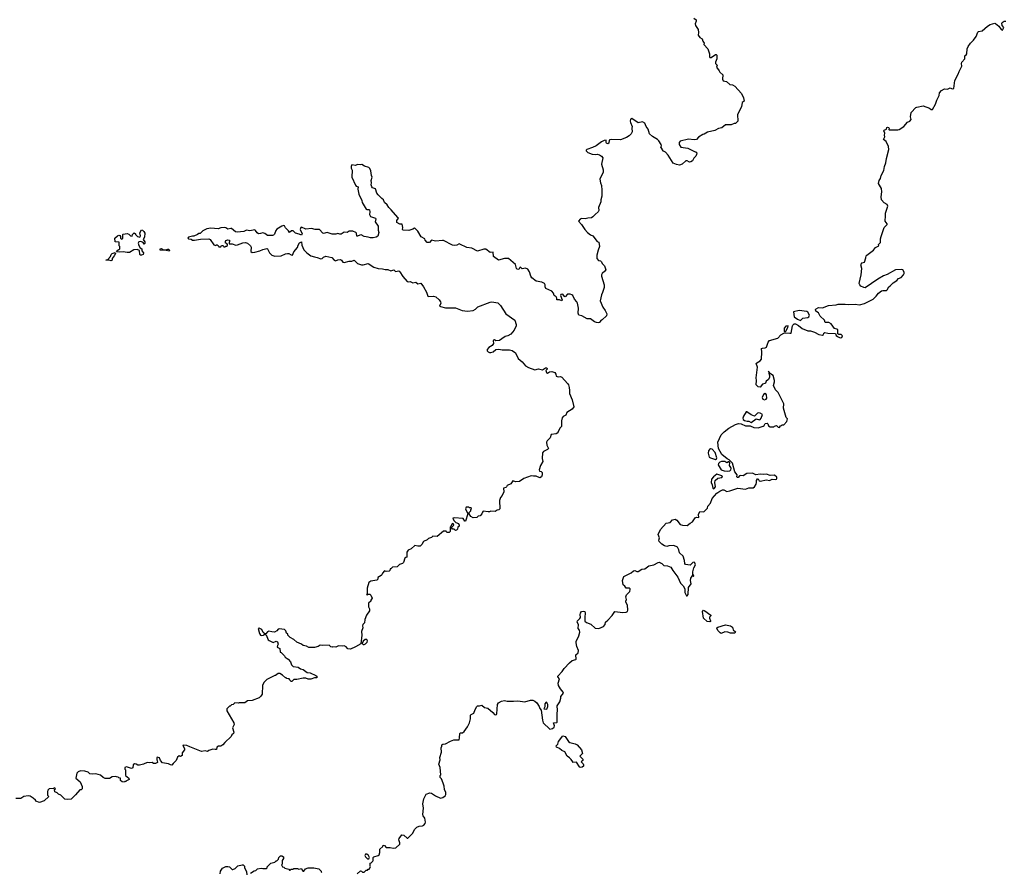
# Model space of a CAD drawing. Extents: x 1862350 to 2057294, y 212041 to 437318.
# Tile 239 of 256: x 2017167 to 2031059, y 343948 to 355975. Entities that reach past the tile are written whole.
import ezdxf

# ---------------------------------------------------------------- set-up
doc = ezdxf.new("R2010")
doc.units = 0

msp = doc.modelspace()

# ---------------------------------------------------------------- linework, layer by layer
at = {"layer": '0CON10XD'}
for points in [[(2026678, 355998), (2026709, 355975), (2026710, 355955), (2026699, 355915), (2026701, 355895), (2026738, 355835), (2026746, 355795), (2026740, 355755), (2026762, 355725), (2026797, 355707), (2026804, 355674), (2026822, 355645), (2026820, 355625), (2026876, 355565), (2026900, 355495), (2026898, 355458), (2026904, 355444), (2026925, 355442), (2026985, 355486), (2026995, 355484), (2027002, 355475), (2027004, 355425), (2026986, 355375), (2026986, 355356), (2027008, 355335), (2027000, 355305), (2027037, 355255), (2027044, 355234), (2027088, 355195), (2027084, 355136), (2027092, 355112), (2027141, 355101), (2027185, 355063), (2027225, 355054), (2027255, 355038), (2027351, 354935), (2027381, 354875), (2027388, 354825), (2027362, 354805), (2027352, 354745), (2027293, 354637), (2027297, 354543), (2027267, 354513), (2027245, 354512), (2027205, 354492), (2027125, 354492), (2027072, 354448), (2027025, 354442), (2026975, 354412), (2026873, 354387), (2026825, 354360), (2026803, 354357), (2026745, 354320), (2026714, 354286), (2026685, 354281), (2026605, 354289), (2026487, 354263), (2026472, 354245), (2026472, 354215), (2026495, 354178), (2026595, 354162), (2026695, 354110), (2026705, 354110), (2026720, 354095), (2026717, 354073), (2026705, 354050), (2026677, 354023), (2026659, 353985), (2026635, 353968), (2026615, 353966), (2026585, 353984), (2026565, 353984), (2026512, 353935), (2026475, 353924), (2026435, 353931), (2026385, 353952), (2026316, 354066), (2026280, 354105), (2026252, 354122), (2026230, 354145), (2026230, 354155), (2026212, 354175), (2026220, 354195), (2026218, 354215), (2026186, 354266), (2026167, 354287), (2026097, 354327), (2026053, 354363), (2026032, 354432), (2026005, 354470), (2025986, 354516), (2025955, 354532), (2025895, 354518), (2025805, 354579), (2025787, 354573), (2025782, 354545), (2025783, 354525), (2025808, 354468), (2025804, 354445), (2025808, 354395), (2025792, 354365), (2025765, 354337), (2025728, 354312), (2025645, 354279), (2025515, 354287), (2025495, 354282), (2025482, 354275), (2025480, 354235), (2025465, 354226), (2025446, 354235), (2025440, 354245), (2025440, 354275), (2025415, 354271), (2025375, 354254), (2025302, 354195), (2025247, 354173), (2025170, 354145), (2025160, 354135), (2025160, 354125), (2025181, 354101), (2025245, 354077), (2025285, 354074), (2025315, 354079), (2025345, 354070), (2025375, 354052), (2025393, 354025), (2025376, 353935), (2025400, 353855), (2025398, 353825), (2025354, 353725), (2025360, 353675), (2025374, 353635), (2025378, 353572), (2025379, 353485), (2025367, 353435), (2025366, 353404), (2025334, 353326), (2025337, 353285), (2025327, 353263), (2025285, 353228), (2025255, 353192), (2025235, 353178), (2025185, 353177), (2025145, 353164), (2025091, 353169), (2025075, 353162), (2025050, 353135), (2025095, 353088), (2025140, 353015), (2025177, 352975), (2025220, 352940), (2025254, 352924), (2025314, 352844), (2025340, 352835), (2025348, 352775), (2025327, 352725), (2025310, 352655), (2025308, 352608), (2025335, 352578), (2025362, 352572), (2025373, 352563), (2025390, 352530), (2025418, 352505), (2025437, 352445), (2025423, 352427), (2025384, 352396), (2025374, 352376), (2025374, 352355), (2025411, 352235), (2025411, 352195), (2025390, 352125), (2025374, 352095), (2025358, 352008), (2025392, 351922), (2025428, 351875), (2025452, 351825), (2025445, 351800), (2025385, 351740), (2025370, 351735), (2025350, 351715), (2025350, 351705), (2025335, 351700), (2025305, 351702), (2025275, 351713), (2025220, 351755), (2025175, 351756), (2025096, 351796), (2025058, 351805), (2025044, 351834), (2025052, 351905), (2025036, 351976), (2025027, 351997), (2024995, 352033), (2024969, 352085), (2024958, 352095), (2024934, 352104), (2024898, 352102), (2024865, 352068), (2024855, 352071), (2024832, 352102), (2024800, 352100), (2024796, 352085), (2024820, 352025), (2024815, 352008), (2024781, 352021), (2024745, 352022), (2024743, 352045), (2024736, 352066), (2024709, 352085), (2024697, 352117), (2024673, 352145), (2024588, 352185), (2024580, 352205), (2024583, 352235), (2024570, 352255), (2024535, 352272), (2024455, 352286), (2024394, 352334), (2024380, 352355), (2024360, 352420), (2024335, 352458), (2024305, 352470), (2024255, 352460), (2024235, 352482), (2024225, 352480), (2024208, 352452), (2024185, 352456), (2024174, 352465), (2024161, 352521), (2024065, 352608), (2024005, 352606), (2023922, 352582), (2023851, 352635), (2023845, 352694), (2023805, 352690), (2023745, 352736), (2023715, 352737), (2023625, 352712), (2023545, 352752), (2023475, 352763), (2023375, 352809), (2023365, 352811), (2023335, 352795), (2023305, 352788), (2023275, 352794), (2023145, 352858), (2023130, 352860), (2023035, 352852), (2022975, 352864), (2022947, 352833), (2022915, 352831), (2022889, 352865), (2022882, 352885), (2022832, 352912), (2022785, 352992), (2022745, 353031), (2022735, 353036), (2022712, 353018), (2022655, 353002), (2022578, 353008), (2022570, 353015), (2022574, 353045), (2022565, 353092), (2022531, 353091), (2022486, 353116), (2022486, 353144), (2022510, 353175), (2022504, 353185), (2022409, 353295), (2022374, 353324), (2022352, 353365), (2022314, 353395), (2022302, 353435), (2022275, 353453), (2022224, 353505), (2022208, 353528), (2022187, 353587), (2022145, 353604), (2022134, 353615), (2022126, 353645), (2022131, 353675), (2022127, 353705), (2022138, 353755), (2022130, 353775), (2022122, 353845), (2022109, 353875), (2022095, 353889), (2022031, 353911), (2021995, 353932), (2021975, 353928), (2021935, 353932), (2021905, 353918), (2021855, 353928), (2021844, 353905), (2021845, 353880), (2021856, 353854), (2021852, 353755), (2021905, 353641), (2021915, 353629), (2021942, 353615), (2021939, 353585), (2021951, 353515), (2021992, 353425), (2021997, 353395), (2022055, 353304), (2022065, 353299), (2022095, 353299), (2022102, 353292), (2022108, 353265), (2022100, 353225), (2022117, 353197), (2022186, 353175), (2022190, 353165), (2022182, 353122), (2022224, 353064), (2022224, 353005), (2022233, 352975), (2022218, 352922), (2022195, 352907), (2022155, 352899), (2022118, 352898), (2022085, 352906), (2022025, 352919), (2021985, 352939), (2021965, 352937), (2021935, 352920), (2021925, 352922), (2021920, 352965), (2021910, 352975), (2021865, 352991), (2021815, 352990), (2021785, 352973), (2021745, 352980), (2021701, 352949), (2021685, 352949), (2021655, 352961), (2021625, 352951), (2021575, 352948), (2021503, 352973), (2021455, 352961), (2021445, 352964), (2021395, 353014), (2021335, 353017), (2021285, 353029), (2021205, 353021), (2021145, 353048), (2021135, 353044), (2021123, 353015), (2021154, 352955), (2021145, 352934), (2021111, 352951), (2021056, 352966), (2021025, 352997), (2021004, 352996), (2020975, 352974), (2020959, 352999), (2020919, 353039), (2020905, 353067), (2020895, 353070), (2020865, 353064), (2020795, 353021), (2020780, 353000), (2020762, 352948), (2020746, 352934), (2020735, 352931), (2020665, 352930), (2020625, 352959), (2020595, 352969), (2020565, 352957), (2020535, 352956), (2020517, 352967), (2020495, 353003), (2020485, 353009), (2020415, 352996), (2020368, 353008), (2020331, 352989), (2020235, 352976), (2020213, 352983), (2020155, 353028), (2020145, 353031), (2020105, 353021), (2020075, 353039), (2020055, 353043), (2020005, 353039), (2019965, 353026), (2019865, 353033), (2019805, 353027), (2019750, 352995), (2019715, 352960), (2019695, 352960), (2019677, 352943), (2019625, 352922), (2019605, 352922), (2019550, 352905), (2019540, 352895), (2019550, 352885), (2019585, 352878), (2019605, 352863), (2019635, 352863), (2019719, 352881), (2019835, 352886), (2019854, 352874), (2019905, 352798), (2019935, 352790), (2019945, 352800), (2019955, 352800), (2019968, 352788), (2019975, 352770), (2020005, 352770), (2020015, 352790), (2020038, 352788), (2020045, 352770), (2020065, 352770), (2020075, 352780), (2020085, 352780), (2020098, 352792), (2020100, 352805), (2020088, 352818), (2020072, 352822), (2020070, 352845), (2020075, 352858), (2020105, 352870), (2020128, 352865), (2020127, 352843), (2020120, 352835), (2020122, 352812), (2020165, 352812), (2020215, 352793), (2020238, 352798), (2020315, 352829), (2020355, 352832), (2020381, 352821), (2020424, 352784), (2020431, 352765), (2020426, 352705), (2020445, 352691), (2020485, 352694), (2020555, 352714), (2020595, 352734), (2020655, 352747), (2020663, 352743), (2020693, 352685), (2020725, 352654), (2020765, 352641), (2020854, 352644), (2020915, 352671), (2020945, 352678), (2020965, 352676), (2020995, 352658), (2021015, 352654), (2021035, 352701), (2021085, 352763), (2021094, 352796), (2021114, 352826), (2021145, 352840), (2021146, 352795), (2021177, 352727), (2021219, 352685), (2021275, 352644), (2021325, 352628), (2021365, 352622), (2021415, 352602), (2021435, 352607), (2021453, 352627), (2021485, 352640), (2021569, 352619)], [(2027515, 349372), (2027533, 349387), (2027556, 349425), (2027563, 349445), (2027562, 349475), (2027575, 349497), (2027585, 349496), (2027599, 349469), (2027615, 349464), (2027705, 349482), (2027745, 349477), (2027785, 349493), (2027825, 349487), (2027844, 349495), (2027851, 349505), (2027850, 349520), (2027815, 349548), (2027755, 349547), (2027705, 349562), (2027655, 349560), (2027615, 349566), (2027555, 349554), (2027505, 349578), (2027425, 349572), (2027375, 349539), (2027334, 349546), (2027321, 349539), (2027306, 349515), (2027290, 349515), (2027284, 349525), (2027290, 349555), (2027258, 349595), (2027225, 349718), (2027178, 349765), (2027149, 349779), (2027075, 349840), (2027026, 349925), (2027018, 350015), (2027065, 350117), (2027105, 350159), (2027172, 350215), (2027265, 350267), (2027307, 350277), (2027346, 350276), (2027405, 350248), (2027475, 350247), (2027525, 350223), (2027585, 350220), (2027657, 350243), (2027669, 350251), (2027685, 350278), (2027713, 350283), (2027722, 350275), (2027730, 350245), (2027753, 350233), (2027805, 350230), (2027815, 350240), (2027845, 350250), (2027870, 350225), (2027885, 350222), (2027902, 350248), (2027915, 350250), (2027925, 350260), (2027948, 350262), (2027990, 350305), (2027998, 350345), (2027982, 350365), (2027942, 350495), (2027948, 350555), (2027866, 350716), (2027832, 350755), (2027802, 350815), (2027818, 350865), (2027818, 350885), (2027798, 350955), (2027761, 350981), (2027733, 351017), (2027735, 350990), (2027748, 350958), (2027748, 350932), (2027730, 350900), (2027701, 350875), (2027690, 350850), (2027679, 350841), (2027645, 350832), (2027615, 350792), (2027585, 350798), (2027556, 350824), (2027563, 350885), (2027557, 350925), (2027577, 351075), (2027559, 351125), (2027565, 351136), (2027616, 351165), (2027631, 351185), (2027638, 351285), (2027633, 351335), (2027645, 351341), (2027685, 351345), (2027705, 351354), (2027726, 351424), (2027745, 351450), (2027865, 351484), (2027905, 351531), (2027949, 351551), (2027974, 351556), (2028035, 351551), (2028053, 351555), (2028068, 351655), (2028073, 351667), (2028095, 351686), (2028114, 351684), (2028155, 351662), (2028207, 351617), (2028285, 351588), (2028325, 351585), (2028383, 351565), (2028444, 351534), (2028495, 351524), (2028507, 351535), (2028513, 351555), (2028525, 351561), (2028571, 351551), (2028675, 351548), (2028685, 351522), (2028703, 351505), (2028745, 351488), (2028765, 351490), (2028778, 351515), (2028755, 351532), (2028723, 351533), (2028710, 351545), (2028708, 351598), (2028695, 351610), (2028665, 351620), (2028615, 351686), (2028583, 351703), (2028530, 351705), (2028522, 351735), (2028462, 351792), (2028439, 351839), (2028401, 351865), (2028396, 351885), (2028405, 351898), (2028435, 351916), (2028495, 351912), (2028577, 351943), (2028685, 351952), (2028715, 351962), (2028815, 351964), (2028866, 351956), (2028955, 351960), (2029015, 351952), (2029085, 351972), (2029163, 352007), (2029207, 352033), (2029253, 352075), (2029285, 352118), (2029325, 352150), (2029345, 352156), (2029395, 352156), (2029406, 352165), (2029428, 352205), (2029455, 352227), (2029490, 352265), (2029542, 352298), (2029568, 352322), (2029605, 352340), (2029636, 352375), (2029647, 352395), (2029646, 352415), (2029626, 352446), (2029605, 352451), (2029525, 352446), (2029405, 352381), (2029355, 352362), (2029273, 352317), (2029095, 352194), (2029075, 352196), (2029035, 352216), (2029019, 352235), (2029012, 352255), (2029037, 352375), (2029048, 352465), (2029035, 352515), (2029037, 352525), (2029055, 352543), (2029088, 352555), (2029106, 352615), (2029108, 352642), (2029118, 352655), (2029214, 352726), (2029240, 352760), (2029290, 352785), (2029286, 352805), (2029310, 352830), (2029311, 352885), (2029322, 352915), (2029362, 353045), (2029408, 353085), (2029408, 353095), (2029377, 353135), (2029376, 353155), (2029384, 353185), (2029381, 353245), (2029416, 353345), (2029408, 353368), (2029365, 353391), (2029326, 353435), (2029320, 353475), (2029329, 353545), (2029328, 353595), (2029286, 353666), (2029292, 353705), (2029310, 353735), (2029321, 353779), (2029361, 353849), (2029367, 353905), (2029389, 353955), (2029396, 354015), (2029431, 354145), (2029425, 354188), (2029390, 354255), (2029356, 354285), (2029371, 354325), (2029367, 354345), (2029371, 354375), (2029361, 354405), (2029365, 354418), (2029397, 354433), (2029403, 354455), (2029412, 354458), (2029426, 354455), (2029433, 354445), (2029430, 354425), (2029435, 354421), (2029491, 354421), (2029555, 354420), (2029574, 354426), (2029642, 354468), (2029695, 354528), (2029728, 354542), (2029744, 354565), (2029735, 354605), (2029744, 354665), (2029812, 354735), (2029825, 354743), (2029915, 354758), (2030005, 354726), (2030027, 354707), (2030045, 354709), (2030090, 354785), (2030105, 354842), (2030138, 354905), (2030145, 354944), (2030172, 354975), (2030215, 354998), (2030257, 354993), (2030295, 355012), (2030325, 355002), (2030348, 355005), (2030359, 355115), (2030410, 355205), (2030421, 355245), (2030459, 355321), (2030455, 355355), (2030459, 355375), (2030503, 355425), (2030500, 355465), (2030520, 355480), (2030530, 355495), (2030537, 355565), (2030547, 355595), (2030580, 355645), (2030625, 355687), (2030662, 355738), (2030685, 355798), (2030695, 355807), (2030745, 355817), (2030822, 355885), (2030860, 355905), (2030924, 355926), (2030935, 355923), (2030982, 355885), (2031015, 355839), (2031035, 355828), (2031051, 355865), (2031030, 355895), (2031024, 355925), (2031028, 355935), (2031055, 355952), (2031078, 355952)], [(2018885, 352652), (2018873, 352653), (2018860, 352665), (2018858, 352718), (2018822, 352732), (2018775, 352728), (2018715, 352690), (2018685, 352689), (2018625, 352700), (2018574, 352694), (2018532, 352702), (2018550, 352725), (2018580, 352745), (2018580, 352775), (2018570, 352785), (2018570, 352835), (2018512, 352842), (2018510, 352895), (2018545, 352928), (2018567, 352937), (2018580, 352930), (2018590, 352915), (2018590, 352895), (2018605, 352880), (2018620, 352895), (2018620, 352945), (2018625, 352950), (2018685, 352958), (2018705, 352950), (2018730, 352925), (2018755, 352920), (2018760, 352945), (2018783, 352967), (2018800, 352955), (2018800, 352945), (2018827, 352917), (2018862, 352908), (2018872, 352925), (2018863, 352967), (2018885, 353010), (2018900, 353005), (2018919, 352989), (2018932, 352965), (2018928, 352905), (2018910, 352875), (2018932, 352842), (2018932, 352818), (2018925, 352810), (2018910, 352830), (2018874, 352844), (2018849, 352841), (2018840, 352825), (2018850, 352790), (2018868, 352758), (2018890, 352745), (2018890, 352715), (2018912, 352685), (2018908, 352665), (2018885, 352652)], [(2019275, 352710), (2019235, 352720), (2019155, 352722), (2019150, 352725), (2019150, 352745), (2019167, 352747), (2019195, 352730), (2019225, 352730), (2019255, 352740), (2019267, 352737), (2019280, 352725), (2019275, 352710)], [(2021569, 352619), (2021602, 352582), (2021624, 352574), (2021655, 352589), (2021695, 352591), (2021706, 352585), (2021726, 352556), (2021745, 352552), (2021815, 352570), (2021855, 352569), (2021885, 352582), (2021935, 352537), (2021989, 352519), (2022015, 352517), (2022085, 352534), (2022165, 352485), (2022225, 352467), (2022285, 352462), (2022325, 352451), (2022363, 352453), (2022404, 352434), (2022445, 352448), (2022471, 352421), (2022515, 352433), (2022530, 352420), (2022571, 352351), (2022635, 352284), (2022655, 352279), (2022675, 352284), (2022714, 352264), (2022755, 352273), (2022785, 352251), (2022825, 352258), (2022865, 352205), (2022905, 352133), (2022923, 352075), (2022935, 352070), (2023005, 352077), (2023036, 352066), (2023083, 352025), (2023104, 351995), (2023108, 351975), (2023090, 351935), (2023105, 351928), (2023175, 351912), (2023315, 351909), (2023410, 351875), (2023484, 351864), (2023565, 351871), (2023597, 351893), (2023630, 351925), (2023805, 351990), (2023827, 351993), (2023915, 351980), (2023952, 351945), (2024028, 351828), (2024153, 351735), (2024173, 351675), (2024172, 351655), (2024144, 351596), (2024095, 351540), (2024055, 351516), (2024015, 351504), (2023968, 351475), (2023935, 351449), (2023885, 351444), (2023865, 351457), (2023852, 351455), (2023848, 351445), (2023852, 351408), (2023835, 351380), (2023785, 351353), (2023763, 351325), (2023764, 351305), (2023775, 351290), (2023795, 351281), (2023815, 351281), (2023845, 351291), (2023885, 351321), (2023926, 351326), (2023975, 351319), (2024077, 351317), (2024115, 351310), (2024164, 351274), (2024199, 351195), (2024255, 351150), (2024305, 351092), (2024345, 351070), (2024434, 351034), (2024485, 351052), (2024545, 351036), (2024585, 351064), (2024600, 351065), (2024608, 351055), (2024607, 351045), (2024590, 351025), (2024600, 351000), (2024615, 350990), (2024641, 351009), (2024676, 351014), (2024716, 350996), (2024733, 350975), (2024738, 350945), (2024765, 350936), (2024795, 350940), (2024815, 350934), (2024897, 350845), (2024912, 350822), (2024918, 350785), (2024924, 350745), (2024922, 350702), (2024960, 350615), (2024983, 350515), (2024961, 350479), (2024888, 350432), (2024870, 350395), (2024835, 350378), (2024819, 350361), (2024809, 350315), (2024810, 350235), (2024793, 350217), (2024760, 350155), (2024760, 350145), (2024735, 350132), (2024667, 350123), (2024652, 350075), (2024611, 350035), (2024601, 350015), (2024602, 349975), (2024627, 349925), (2024615, 349911), (2024557, 349883), (2024545, 349867), (2024540, 349785), (2024546, 349745), (2024517, 349685), (2024498, 349625), (2024500, 349605), (2024525, 349600), (2024537, 349587), (2024538, 349555), (2024531, 349525), (2024505, 349514), (2024456, 349536), (2024415, 349534), (2024385, 349541), (2024279, 349501), (2024219, 349461), (2024165, 349458), (2024125, 349470), (2024095, 349430), (2024045, 349402), (2024037, 349385), (2024025, 349377), (2023993, 349367), (2023998, 349315), (2023976, 349264), (2023950, 349235), (2023938, 349195), (2023940, 349075), (2023925, 349060), (2023905, 349058), (2023875, 349038), (2023815, 349042), (2023797, 349033), (2023775, 349032), (2023708, 349042), (2023695, 349030), (2023686, 349004), (2023665, 348977), (2023635, 348970), (2023615, 348955), (2023565, 348948), (2023531, 348965), (2023510, 349005), (2023510, 349025), (2023530, 349045), (2023530, 349065), (2023540, 349075), (2023538, 349088), (2023515, 349090), (2023505, 349100), (2023465, 349100), (2023458, 349075), (2023490, 349005), (2023455, 348900), (2023445, 348900), (2023425, 348937), (2023295, 348950), (2023280, 348945), (2023292, 348912), (2023322, 348882), (2023356, 348866), (2023368, 348845), (2023367, 348833), (2023350, 348815), (2023342, 348788), (2023328, 348772), (2023315, 348770), (2023298, 348788), (2023275, 348790), (2023262, 348802), (2023262, 348818), (2023290, 348845), (2023288, 348858), (2023275, 348870), (2023262, 348858), (2023250, 348825), (2023240, 348815), (2023240, 348755), (2023228, 348742), (2023195, 348740), (2023185, 348760), (2023145, 348760), (2023057, 348683), (2022995, 348690), (2022977, 348673), (2022935, 348658), (2022915, 348638), (2022864, 348616), (2022839, 348571), (2022815, 348550), (2022785, 348548), (2022743, 348557), (2022688, 348512), (2022647, 348493), (2022630, 348465), (2022630, 348395), (2022615, 348390), (2022603, 348377), (2022582, 348318), (2022570, 348305), (2022525, 348290), (2022492, 348258), (2022425, 348250), (2022405, 348230), (2022392, 348228), (2022390, 348205), (2022382, 348198), (2022335, 348192), (2022315, 348200), (2022285, 348170), (2022278, 348145), (2022266, 348134), (2022222, 348108), (2022220, 348085), (2022205, 348070), (2022123, 348057), (2022092, 348035), (2022068, 347955), (2022070, 347875), (2022060, 347865), (2022075, 347860), (2022085, 347870), (2022105, 347870), (2022122, 347855), (2022138, 347815), (2022120, 347785), (2022120, 347775), (2022090, 347745), (2022090, 347695), (2022102, 347665), (2022102, 347635), (2022062, 347575), (2022038, 347512), (2022032, 347468), (2022010, 347445), (2022002, 347425), (2022008, 347395), (2021987, 347345), (2021993, 347295), (2021978, 347172), (2021905, 347128), (2021833, 347097), (2021795, 347102), (2021775, 347128), (2021745, 347142), (2021715, 347138), (2021665, 347142), (2021625, 347122), (2021583, 347127), (2021575, 347122), (2021558, 347128), (2021535, 347150), (2021445, 347148), (2021405, 347152), (2021377, 347133), (2021325, 347118), (2021245, 347120), (2021215, 347137), (2021165, 347147), (2021145, 347168), (2021075, 347192), (2021033, 347233), (2020985, 347258), (2020950, 347295), (2020950, 347305), (2020933, 347323), (2020920, 347355), (2020902, 347372), (2020828, 347382), (2020814, 347376), (2020795, 347352), (2020763, 347337), (2020725, 347338), (2020681, 347349), (2020665, 347342), (2020638, 347312), (2020625, 347310), (2020601, 347331), (2020584, 347375), (2020547, 347393), (2020532, 347388), (2020549, 347315), (2020565, 347295), (2020585, 347289), (2020606, 347294), (2020615, 347302), (2020645, 347300), (2020674, 347225), (2020685, 347217), (2020745, 347190), (2020785, 347210), (2020805, 347200), (2020814, 347166), (2020802, 347145), (2020800, 347125), (2020838, 347105), (2020842, 347052), (2020855, 347050), (2020905, 347000), (2020914, 346984), (2020956, 346956), (2020988, 346915), (2021003, 346873), (2021025, 346850), (2021095, 346840), (2021128, 346818), (2021165, 346808), (2021225, 346768), (2021264, 346764), (2021346, 346726), (2021360, 346715), (2021357, 346693), (2021325, 346692), (2021273, 346673), (2021235, 346672), (2021206, 346686), (2021165, 346688), (2021075, 346670), (2021035, 346670), (2021005, 346640), (2020995, 346640), (2020982, 346652), (2020980, 346665), (2020968, 346678), (2020935, 346680), (2020925, 346690), (2020915, 346690), (2020875, 346730), (2020835, 346750), (2020815, 346750), (2020777, 346723), (2020765, 346722), (2020655, 346670), (2020610, 346625), (2020592, 346585), (2020587, 346463), (2020568, 346432), (2020545, 346408), (2020445, 346372), (2020383, 346367), (2020342, 346338), (2020265, 346338), (2020255, 346332), (2020203, 346337), (2020177, 346313), (2020155, 346310), (2020135, 346290), (2020125, 346290), (2020090, 346255), (2020088, 346225), (2020189, 346055), (2020193, 346035), (2020167, 345985), (2020187, 345925), (2020182, 345905), (2020162, 345885), (2020152, 345865), (2020061, 345779), (2020032, 345745), (2020005, 345728), (2019974, 345726), (2019950, 345715), (2019945, 345682), (2019925, 345678), (2019893, 345687), (2019833, 345667), (2019815, 345650), (2019785, 345660), (2019734, 345654), (2019565, 345717), (2019525, 345738), (2019475, 345740), (2019470, 345735), (2019493, 345695), (2019494, 345676), (2019458, 345635), (2019460, 345595), (2019435, 345582), (2019415, 345590), (2019395, 345570), (2019373, 345527), (2019330, 345485), (2019315, 345460), (2019293, 345463), (2019266, 345476), (2019182, 345492), (2019153, 345523), (2019140, 345565), (2019105, 345570), (2019100, 345565), (2019100, 345535), (2019107, 345527), (2019112, 345498), (2019085, 345482), (2019055, 345482), (2019035, 345498), (2019005, 345491), (2018965, 345496), (2018915, 345474), (2018855, 345460), (2018835, 345460), (2018810, 345475), (2018785, 345479), (2018770, 345465), (2018765, 345420), (2018745, 345410), (2018673, 345437), (2018650, 345425), (2018650, 345405), (2018660, 345395), (2018660, 345315), (2018708, 345278), (2018710, 345255), (2018672, 345238), (2018665, 345230), (2018652, 345228), (2018645, 345220), (2018612, 345222), (2018590, 345245), (2018588, 345278), (2018565, 345280), (2018555, 345290), (2018533, 345293), (2018525, 345300), (2018473, 345297), (2018435, 345272), (2018375, 345272), (2018344, 345284), (2018306, 345316), (2018275, 345328), (2018243, 345337), (2018195, 345332), (2018158, 345338), (2018135, 345360), (2018085, 345376)], [(2018455, 352572), (2018425, 352582), (2018385, 352582), (2018382, 352588), (2018408, 352592), (2018450, 352635), (2018458, 352662), (2018470, 352675), (2018515, 352690), (2018518, 352675), (2018502, 352645), (2018470, 352605), (2018470, 352585), (2018455, 352572)], [(2028185, 351734), (2028215, 351767), (2028285, 351775), (2028302, 351785), (2028312, 351805), (2028285, 351851), (2028271, 351860), (2028165, 351875), (2028084, 351856), (2028095, 351785), (2028141, 351751), (2028185, 351734)], [(2027965, 351571), (2027978, 351582), (2028006, 351634), (2028007, 351657), (2027975, 351652), (2027953, 351625), (2027955, 351581), (2027965, 351571)], [(2027675, 350614), (2027698, 350622), (2027708, 350635), (2027703, 350683), (2027696, 350696), (2027685, 350700), (2027663, 350687), (2027643, 350645), (2027652, 350622), (2027675, 350614)], [(2027485, 350294), (2027557, 350343), (2027605, 350332), (2027615, 350336), (2027630, 350355), (2027647, 350405), (2027615, 350424), (2027592, 350428), (2027577, 350423), (2027535, 350382), (2027489, 350399), (2027425, 350444), (2027415, 350442), (2027380, 350380), (2027371, 350355), (2027375, 350335), (2027392, 350322), (2027431, 350311), (2027455, 350312), (2027485, 350294)], [(2026985, 349772), (2026999, 349781), (2027005, 349795), (2026980, 349870), (2026938, 349918), (2026915, 349920), (2026898, 349912), (2026885, 349895), (2026882, 349862), (2026896, 349806), (2026915, 349794), (2026985, 349772)], [(2027155, 349606), (2027185, 349610), (2027202, 349625), (2027204, 349645), (2027200, 349660), (2027180, 349685), (2027184, 349725), (2027179, 349739), (2027165, 349740), (2027145, 349724), (2027114, 349744), (2027068, 349742), (2027045, 349735), (2027024, 349715), (2027021, 349695), (2027066, 349626), (2027105, 349612), (2027155, 349606)], [(2026955, 349358), (2026965, 349360), (2026984, 349385), (2026974, 349445), (2026981, 349475), (2027015, 349507), (2027075, 349516), (2027082, 349532), (2027073, 349543), (2027005, 349565), (2026955, 349527), (2026928, 349495), (2026921, 349445), (2026936, 349416), (2026945, 349366), (2026955, 349358)], [(2021930, 343925), (2021975, 343968), (2021990, 343965), (2022005, 343950), (2022025, 343950), (2022055, 343980), (2022075, 343980), (2022085, 343990), (2022098, 343992), (2022118, 344025), (2022110, 344035), (2022110, 344075), (2022125, 344080), (2022147, 344103), (2022152, 344115), (2022152, 344155), (2022165, 344168), (2022226, 344184), (2022238, 344195), (2022250, 344225), (2022250, 344275), (2022288, 344312), (2022295, 344330), (2022315, 344328), (2022335, 344300), (2022395, 344300), (2022435, 344288), (2022475, 344292), (2022530, 344345), (2022530, 344365), (2022517, 344405), (2022523, 344425), (2022560, 344475), (2022585, 344470), (2022635, 344430), (2022645, 344430), (2022708, 344495), (2022742, 344555), (2022772, 344585), (2022805, 344600), (2022848, 344602), (2022868, 344612), (2022888, 344635), (2022893, 344655), (2022882, 344712), (2022860, 344745), (2022856, 344765), (2022862, 344855), (2022854, 344915), (2022870, 344985), (2022900, 345050), (2022955, 345069), (2022975, 345066), (2023035, 345026), (2023105, 344994), (2023135, 345001), (2023168, 345025), (2023177, 345045), (2023180, 345075), (2023162, 345115), (2023156, 345165), (2023143, 345205), (2023120, 345265), (2023100, 345285), (2023100, 345315), (2023108, 345325), (2023100, 345425), (2023082, 345472), (2023099, 345535), (2023094, 345566), (2023120, 345645), (2023113, 345705), (2023122, 345725), (2023123, 345747), (2023135, 345757), (2023175, 345758), (2023245, 345800), (2023290, 345815), (2023365, 345818), (2023374, 345845), (2023376, 345904), (2023386, 345914), (2023415, 345916), (2023437, 345933), (2023485, 346000), (2023515, 346058), (2023528, 346112), (2023527, 346165), (2023535, 346176), (2023575, 346195), (2023592, 346245), (2023615, 346286), (2023626, 346296), (2023654, 346296), (2023685, 346304), (2023724, 346274), (2023773, 346265), (2023844, 346204), (2023868, 346175), (2023885, 346168), (2023895, 346172), (2023900, 346185), (2023906, 346315), (2023921, 346339), (2023966, 346364), (2024005, 346372), (2024045, 346362), (2024135, 346361), (2024195, 346369), (2024295, 346353), (2024375, 346377), (2024405, 346377), (2024435, 346364), (2024465, 346338), (2024498, 346285), (2024505, 346258), (2024524, 346234), (2024541, 346095), (2024553, 346055), (2024645, 345968), (2024685, 345978), (2024709, 345995), (2024711, 346015), (2024700, 346055), (2024745, 346062), (2024752, 346068), (2024748, 346185), (2024754, 346235), (2024750, 346295), (2024787, 346355), (2024802, 346405), (2024803, 346427), (2024840, 346475), (2024835, 346490), (2024795, 346538), (2024767, 346585), (2024763, 346615), (2024782, 346675), (2024760, 346705), (2024760, 346715), (2024819, 346781), (2024848, 346825), (2024923, 346905), (2024962, 346935), (2025012, 346948), (2025017, 346953), (2025014, 347015), (2025044, 347046), (2025049, 347075), (2025027, 347135), (2025016, 347185), (2025019, 347205), (2025056, 347285), (2025069, 347335), (2025064, 347364), (2025047, 347387), (2025050, 347445), (2025030, 347475), (2025036, 347495), (2025071, 347529), (2025077, 347543), (2025074, 347585), (2025078, 347602), (2025095, 347626), (2025115, 347633), (2025138, 347628), (2025146, 347605), (2025139, 347545), (2025142, 347492), (2025162, 347472), (2025227, 347447), (2025285, 347394), (2025337, 347387), (2025402, 347415), (2025428, 347445), (2025430, 347475), (2025466, 347504), (2025525, 347572), (2025562, 347628), (2025675, 347611), (2025725, 347616), (2025741, 347625), (2025748, 347645), (2025741, 347715), (2025717, 347757), (2025718, 347775), (2025728, 347795), (2025718, 347835), (2025729, 347861), (2025775, 347911), (2025782, 347935), (2025780, 347945), (2025765, 347957), (2025725, 347958), (2025705, 347984), (2025681, 348001), (2025670, 348065), (2025689, 348121), (2025796, 348174), (2025825, 348199), (2025845, 348204), (2025875, 348192), (2025895, 348192), (2025945, 348224), (2025985, 348227), (2026045, 348270), (2026115, 348287), (2026175, 348320), (2026195, 348321), (2026208, 348315), (2026229, 348305), (2026254, 348274), (2026305, 348273), (2026355, 348252), (2026381, 348205), (2026453, 348113), (2026488, 348025), (2026530, 347990), (2026549, 347945), (2026552, 347895), (2026575, 347850), (2026585, 347848), (2026596, 347865), (2026601, 347965), (2026642, 348018), (2026629, 348065), (2026635, 348095), (2026665, 348140), (2026670, 348140), (2026670, 348125), (2026675, 348120), (2026678, 348125), (2026675, 348140), (2026663, 348153), (2026662, 348185), (2026676, 348245), (2026702, 348285), (2026693, 348315), (2026685, 348322), (2026664, 348316), (2026625, 348279), (2026562, 348292), (2026552, 348305), (2026548, 348345), (2026527, 348407), (2026478, 348455), (2026468, 348498), (2026448, 348535), (2026395, 348556), (2026325, 348552), (2026295, 348543), (2026265, 348552), (2026228, 348578), (2026191, 348615), (2026185, 348635), (2026194, 348665), (2026173, 348715), (2026207, 348785), (2026287, 348875), (2026345, 348884), (2026375, 348922), (2026415, 348929), (2026438, 348915), (2026485, 348856), (2026516, 348846), (2026585, 348840), (2026627, 348875), (2026659, 348891), (2026695, 348950), (2026715, 348957), (2026747, 348955), (2026744, 348995), (2026765, 349038), (2026809, 349031), (2026825, 349038), (2026859, 349071), (2026869, 349085), (2026876, 349115), (2026914, 349156), (2026935, 349220), (2027004, 349296), (2027045, 349323), (2027085, 349342), (2027102, 349342), (2027145, 349322), (2027185, 349327), (2027297, 349367), (2027405, 349352), (2027455, 349372), (2027515, 349372)], [(2026905, 347479), (2026865, 347486), (2026816, 347535), (2026801, 347625), (2026815, 347644), (2026835, 347638), (2026919, 347575), (2026919, 347565), (2026899, 347545), (2026897, 347535), (2026914, 347495), (2026914, 347485), (2026905, 347479)], [(2027065, 347317), (2027048, 347325), (2027023, 347355), (2027004, 347385), (2027004, 347396), (2027015, 347408), (2027125, 347438), (2027195, 347426), (2027222, 347405), (2027235, 347370), (2027268, 347338), (2027255, 347320), (2027197, 347323), (2027156, 347336), (2027115, 347340), (2027065, 347317)], [(2022025, 347162), (2022045, 347172), (2022068, 347195), (2022075, 347215), (2022065, 347232), (2022039, 347231), (2022012, 347208), (2022000, 347175), (2022013, 347163), (2022025, 347162)], [(2024605, 346250), (2024616, 346285), (2024616, 346314), (2024605, 346341), (2024595, 346349), (2024577, 346325), (2024575, 346280), (2024560, 346255), (2024605, 346250)], [(2025075, 345428), (2025064, 345434), (2025025, 345500), (2024970, 345495), (2024970, 345505), (2024949, 345539), (2024922, 345565), (2024890, 345585), (2024858, 345648), (2024815, 345667), (2024785, 345694), (2024742, 345715), (2024738, 345732), (2024758, 345755), (2024770, 345795), (2024828, 345872), (2024865, 345862), (2024911, 345791), (2024927, 345777), (2025005, 345759), (2025033, 345745), (2025093, 345675), (2025108, 345625), (2025070, 345585), (2025110, 345545), (2025110, 345525), (2025090, 345505), (2025115, 345480), (2025120, 345465), (2025120, 345445), (2025105, 345432), (2025075, 345428)], [(2018085, 345376), (2018025, 345380), (2017993, 345365), (2017973, 345345), (2017960, 345275), (2018018, 345225), (2018047, 345157), (2018050, 345125), (2018035, 345110), (2018015, 345110), (2017955, 345040), (2017895, 344982), (2017845, 344977), (2017805, 344982), (2017745, 345038), (2017715, 345050), (2017695, 345070), (2017662, 345082), (2017660, 345115), (2017670, 345125), (2017655, 345140), (2017645, 345130), (2017584, 345126), (2017562, 345105), (2017558, 345085), (2017560, 345035), (2017580, 345015), (2017510, 344955), (2017445, 344932), (2017395, 344950), (2017390, 344965), (2017358, 344995), (2017315, 345020), (2017285, 345028), (2017225, 345018), (2017185, 344989), (2017113, 344987)], [(2020425, 343938), (2020473, 343967), (2020500, 343975), (2020523, 343997), (2020575, 344008), (2020595, 344000), (2020645, 344000), (2020658, 344012), (2020660, 344025), (2020710, 344075), (2020765, 344090), (2020785, 344110), (2020795, 344110), (2020818, 344132), (2020822, 344158), (2020845, 344180), (2020865, 344180), (2020890, 344165), (2020890, 344145), (2020870, 344115), (2020870, 344065), (2020860, 344055), (2020873, 344023), (2020895, 344020), (2020908, 344008), (2020965, 343990), (2020975, 343980), (2020985, 343980), (2020995, 343990), (2021025, 343990), (2021035, 344000), (2021085, 344000), (2021105, 343992), (2021145, 344000), (2021155, 343970), (2021165, 343962), (2021178, 343965), (2021200, 343995), (2021238, 344012), (2021315, 344010), (2021387, 343997), (2021420, 343965), (2021420, 343955), (2021430, 343945)], [(2022075, 344137), (2022095, 344138), (2022102, 344155), (2022087, 344185), (2022065, 344204), (2022045, 344205), (2022036, 344185), (2022045, 344165), (2022075, 344137)], [(2019996, 343925), (2020000, 343965), (2020027, 344005), (2020075, 344029), (2020105, 344032), (2020125, 344024), (2020165, 343987), (2020175, 343986), (2020209, 344001), (2020245, 344040), (2020305, 344053), (2020322, 344052), (2020340, 344035), (2020340, 344015), (2020368, 343955), (2020373, 343913)]]:
    msp.add_lwpolyline(points, dxfattribs=at)

doc.saveas('drawing.dxf')
